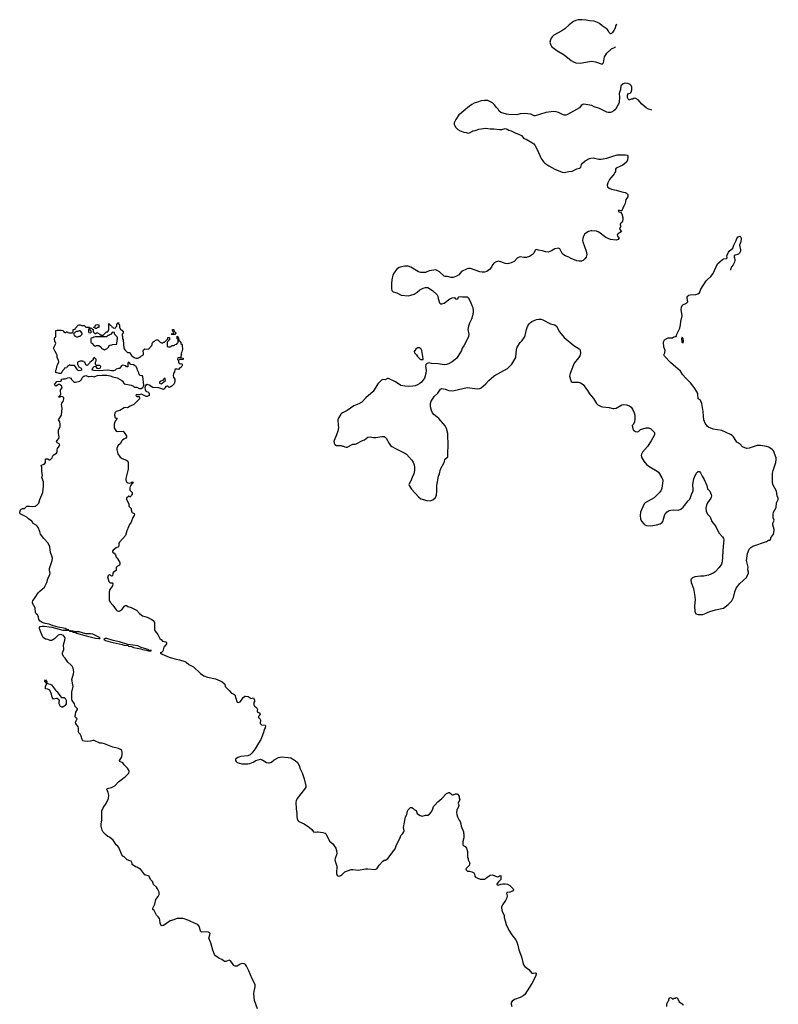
# Model space of a CAD drawing. Header units: inches. Extents: x 1933542 to 2138349, y 524876 to 666658.
# Tile 80 of 81: x 2104442 to 2117577, y 598926 to 615977. Entities that reach past the tile are written whole.
import ezdxf

# ---------------------------------------------------------------- set-up
doc = ezdxf.new("R2010")
doc.units = ezdxf.units.IN
doc.header["$MEASUREMENT"] = 0
for name, color, linetype in [('C1509', 7, 'Continuous'), ('C1519', 7, 'Continuous'), ('C1600', 7, 'Continuous'), ('C1601', 7, 'Continuous'), ('C1610', 7, 'Continuous'), ('C1611', 7, 'Continuous')]:
    doc.layers.add(name, color=color, linetype=linetype)

msp = doc.modelspace()

# ---------------------------------------------------------------- linework, layer by layer
at = {"layer": 'C1509', "color": 6, "elevation": 200}
msp.add_lwpolyline([(2108561, 598850), (2108509, 598990), (2108498, 599110), (2108503, 599150), (2108522, 599230), (2108519, 599270), (2108465, 599365), (2108410, 599505), (2108370, 599589), (2108353, 599613), (2108330, 599629), (2108308, 599632), (2108261, 599619), (2108210, 599589), (2108170, 599584), (2108150, 599598), (2108118, 599650), (2108090, 599678), (2108070, 599688), (2108010, 599669), (2107990, 599669), (2107943, 599703), (2107890, 599727), (2107830, 599767), (2107814, 599790), (2107784, 599864), (2107752, 599990), (2107748, 600000)], dxfattribs=at)
at = {"layer": 'C1519', "color": 6, "elevation": 200}
for points in [[(2113051, 600000), (2113068, 599948), (2113086, 599870), (2113130, 599750), (2113151, 599651), (2113164, 599610), (2113190, 599583), (2113256, 599530), (2113310, 599466), (2113330, 599464), (2113370, 599473), (2113383, 599463), (2113387, 599450), (2113373, 599410), (2113312, 599288), (2113190, 599093), (2113159, 599070), (2113110, 599046), (2113010, 599010), (2112970, 598981), (2112957, 598963), (2112953, 598950), (2112954, 598930), (2112965, 598890)], [(2115649, 598889), (2115649, 598930), (2115666, 598974), (2115679, 598990), (2115689, 599031), (2115710, 599042), (2115734, 599030), (2115750, 599014), (2115762, 599018), (2115770, 599034), (2115790, 599034), (2115810, 599042), (2115832, 599030), (2115862, 598970), (2115922, 598930), (2115932, 598910)]]:
    msp.add_lwpolyline(points, dxfattribs=at)
at = {"layer": 'C1600', "color": 6}
for points, elevation in [([(2107748, 600000), (2107719, 600070), (2107737, 600130), (2107739, 600150), (2107722, 600170), (2107710, 600175), (2107670, 600180), (2107590, 600177), (2107574, 600195), (2107557, 600270), (2107529, 600310), (2107490, 600317), (2107370, 600378), (2107270, 600409), (2107170, 600409), (2107150, 600407), (2107110, 600386), (2107050, 600370), (2106930, 600289), (2106910, 600284), (2106890, 600288), (2106874, 600330), (2106870, 600390), (2106864, 600410), (2106842, 600442), (2106809, 600470), (2106770, 600549), (2106749, 600570), (2106745, 600590), (2106780, 600660), (2106801, 600739), (2106839, 600790), (2106859, 600830), (2106858, 600870), (2106828, 600928), (2106810, 600954), (2106760, 601000), (2106742, 601050), (2106709, 601089), (2106682, 601142), (2106609, 601170), (2106589, 601190), (2106540, 601260), (2106470, 601302), (2106450, 601309), (2106390, 601348), (2106387, 601367), (2106370, 601406), (2106350, 601408), (2106305, 601425), (2106250, 601478), (2106228, 601490), (2106210, 601515), (2106161, 601641), (2106144, 601664), (2106114, 601690), (2106059, 601770), (2105998, 601818), (2105969, 601830), (2105930, 601864), (2105890, 601905), (2105870, 601939), (2105852, 602010), (2105854, 602050), (2105866, 602114), (2105866, 602274), (2105890, 602330), (2105937, 602403), (2105982, 602490), (2105985, 602550), (2105974, 602594), (2105949, 602650), (2105955, 602665), (2106030, 602678), (2106087, 602710), (2106150, 602777), (2106274, 602870), (2106330, 602926), (2106337, 602950), (2106335, 602970), (2106310, 603015), (2106252, 603072), (2106230, 603108), (2106178, 603130), (2106170, 603146), (2106169, 603150), (2106196, 603184), (2106209, 603210), (2106216, 603250), (2106216, 603290), (2106210, 603322), (2106190, 603341), (2106150, 603356), (2106057, 603377), (2105910, 603437), (2105870, 603448), (2105828, 603448), (2105730, 603492), (2105710, 603495), (2105670, 603485), (2105610, 603479), (2105563, 603483), (2105535, 603490), (2105521, 603510), (2105509, 603570), (2105490, 603606), (2105475, 603615), (2105468, 603628), (2105462, 603650), (2105462, 603710), (2105454, 603730), (2105413, 603790), (2105410, 603810), (2105438, 603870), (2105408, 603890), (2105402, 603910), (2105414, 603986), (2105442, 604030), (2105440, 604040), (2105438, 604050), (2105405, 604085), (2105389, 604130), (2105350, 604189), (2105343, 604210), (2105342, 604330), (2105368, 604430), (2105344, 604550), (2105372, 604650), (2105377, 604683), (2105375, 604715), (2105366, 604746), (2105350, 604779), (2105330, 604804), (2105275, 604850), (2105230, 604921), (2105203, 604950), (2105184, 604990), (2105181, 605010), (2105204, 605070), (2105201, 605150), (2105223, 605230), (2105227, 605270), (2105218, 605290), (2105200, 605310), (2105170, 605325), (2105150, 605329), (2105110, 605318), (2105050, 605258), (2105010, 605231), (2104990, 605226), (2104970, 605228), (2104930, 605242), (2104890, 605247), (2104850, 605279), (2104830, 605310), (2104786, 605430), (2104783, 605450), (2104794, 605470), (2104830, 605476), (2104864, 605476), (2104997, 605457), (2105190, 605407), (2105294, 605406), (2105294, 605410), (2105256, 605416), (2105230, 605432), (2105110, 605456), (2105070, 605471), (2105021, 605481), (2104950, 605510), (2104882, 605522), (2104830, 605540), (2104799, 605559), (2104772, 605590), (2104770, 605630), (2104762, 605650), (2104750, 605670), (2104728, 605690), (2104716, 605710), (2104707, 605790), (2104663, 605870), (2104662, 605890), (2104670, 605913), (2104712, 605968), (2104759, 606050), (2104790, 606083), (2104869, 606150), (2104884, 606170), (2104910, 606230), (2104928, 606292), (2104965, 606370), (2104968, 606390), (2104957, 606430), (2104958, 606470), (2105005, 606610), (2105011, 606650), (2105001, 606690), (2104975, 606750), (2104961, 606850), (2104934, 606914), (2104858, 606990), (2104803, 607070), (2104792, 607112), (2104762, 607182), (2104746, 607206), (2104730, 607221), (2104674, 607250), (2104653, 607293), (2104595, 607330), (2104585, 607345), (2104563, 607363), (2104450, 607422), (2104442, 607430), (2104442, 607450), (2104458, 607490), (2104470, 607502), (2104489, 607511), (2104528, 607512), (2104566, 607550), (2104609, 607551), (2104670, 607544), (2104709, 607550), (2104746, 607574), (2104775, 607605), (2104793, 607670), (2104842, 607790), (2104846, 607850), (2104855, 607895), (2104854, 607974), (2104828, 608050), (2104837, 608090), (2104825, 608155), (2104827, 608227), (2104822, 608242), (2104808, 608250), (2104822, 608258), (2104826, 608270), (2104850, 608272), (2104878, 608290), (2104886, 608310), (2104890, 608372), (2104930, 608372), (2104950, 608354), (2104970, 608354), (2105006, 608390), (2105008, 608412), (2105023, 608437), (2105078, 608470), (2105088, 608490), (2105088, 608528), (2105095, 608550), (2105128, 608590), (2105138, 608610), (2105126, 608630), (2105090, 608648), (2105078, 608670), (2105089, 608691), (2105118, 608722), (2105128, 608750), (2105115, 608810), (2105115, 608870), (2105142, 608930), (2105144, 608970), (2105135, 609010), (2105115, 609050), (2105164, 609130), (2105179, 609250), (2105163, 609310), (2105170, 609334), (2105193, 609367), (2105209, 609410), (2105204, 609430), (2105190, 609444), (2105150, 609449), (2105138, 609442), (2105130, 609429), (2105122, 609450), (2105154, 609486), (2105155, 609510), (2105148, 609532), (2105147, 609567), (2105176, 609604), (2105178, 609610), (2105169, 609630), (2105150, 609649), (2105130, 609658), (2105110, 609658), (2105094, 609650), (2105070, 609629), (2105050, 609646), (2105046, 609670), (2105062, 609678), (2105066, 609690), (2105086, 609710), (2105150, 609714), (2105166, 609730), (2105168, 609750), (2105190, 609757), (2105230, 609756), (2105290, 609779), (2105332, 609770), (2105332, 609750), (2105372, 609710), (2105390, 609698), (2105410, 609698), (2105483, 609717), (2105514, 609746), (2105534, 609790), (2105550, 609803), (2105570, 609811), (2105590, 609813), (2105630, 609798), (2105650, 609796), (2105690, 609803), (2105730, 609791), (2105770, 609810), (2105790, 609815), (2105870, 609820), (2105950, 609819), (2106010, 609810), (2106054, 609794), (2106130, 609776), (2106211, 609730), (2106231, 609710), (2106232, 609692), (2106252, 609672), (2106372, 609650), (2106411, 609630), (2106418, 609618), (2106431, 609611), (2106470, 609612), (2106512, 609592), (2106548, 609592), (2106573, 609607), (2106588, 609630), (2106590, 609650), (2106576, 609796), (2106568, 609808), (2106552, 609808), (2106530, 609815), (2106509, 609830), (2106502, 609862), (2106482, 609910), (2106477, 609937), (2106455, 609975), (2106426, 609990), (2106423, 610000)], 200), ([(2105446, 610000), (2105465, 609965), (2105504, 609944), (2105512, 609930), (2105510, 609908), (2105470, 609898), (2105450, 609908), (2105429, 609929), (2105410, 609966), (2105390, 609986), (2105330, 609988), (2105316, 609996), (2105302, 609998), (2105290, 609986), (2105278, 609982), (2105270, 609966), (2105258, 609962), (2105253, 609947), (2105218, 609942), (2105213, 609927), (2105184, 609896), (2105174, 609870), (2105152, 609850), (2105126, 609850), (2105068, 609868), (2105067, 609907), (2105078, 609930), (2105089, 609990), (2105095, 610000)], 200), ([(2105621, 610000), (2105610, 609989), (2105590, 609998), (2105589, 610000)], 200), ([(2106313, 610000), (2106313, 609967), (2106290, 609966), (2106282, 609982), (2106225, 609995), (2106210, 609988), (2106190, 609958), (2106170, 609938), (2106150, 609938), (2106110, 609922), (2106093, 609907), (2106065, 609895), (2106030, 609895), (2105968, 609908), (2105810, 609898), (2105723, 609903), (2105698, 609910), (2105709, 609950), (2105730, 609972), (2105754, 609974), (2105780, 609940), (2105810, 609934), (2105844, 609950), (2105849, 609970), (2105829, 609989), (2105766, 609986), (2105760, 610000)], 200), ([(2107258, 610000), (2107257, 609990), (2107250, 609975), (2107235, 609965), (2107230, 609955), (2107213, 609947), (2107190, 609918), (2107167, 609927), (2107150, 609928), (2107126, 609914), (2107120, 609880), (2107105, 609855), (2107102, 609810), (2107104, 609784), (2107131, 609751), (2107131, 609709), (2107116, 609670), (2107075, 609630), (2107050, 609614), (2107029, 609609), (2107008, 609628), (2106990, 609629), (2106970, 609622), (2106958, 609610), (2106956, 609590), (2106950, 609582), (2106930, 609570), (2106850, 609604), (2106750, 609608), (2106685, 609645), (2106650, 609658), (2106620, 609640), (2106613, 609627), (2106610, 609610), (2106614, 609574), (2106626, 609546), (2106637, 609537), (2106658, 609530), (2106682, 609510), (2106681, 609470), (2106651, 609450), (2106630, 609449), (2106550, 609494), (2106510, 609478), (2106490, 609478), (2106470, 609486), (2106458, 609482), (2106454, 609470), (2106470, 609454), (2106510, 609454), (2106518, 609430), (2106518, 609410), (2106421, 609310), (2106355, 609285), (2106310, 609257), (2106270, 609259), (2106250, 609255), (2106174, 609206), (2106110, 609189), (2106091, 609170), (2106085, 609130), (2106092, 609108), (2106092, 609092), (2106110, 609074), (2106132, 609070), (2106118, 609062), (2106118, 609050), (2106097, 609023), (2106076, 608970), (2106076, 608910), (2106111, 608851), (2106130, 608845), (2106231, 608850), (2106251, 608830), (2106291, 608770), (2106291, 608749), (2106282, 608730), (2106246, 608714), (2106223, 608697), (2106205, 608675), (2106190, 608639), (2106144, 608596), (2106124, 608550), (2106122, 608530), (2106141, 608461), (2106183, 608403), (2106217, 608377), (2106291, 608350), (2106313, 608330), (2106321, 608310), (2106322, 608190), (2106278, 608030), (2106277, 608010), (2106294, 607974), (2106303, 607963), (2106317, 607957), (2106350, 607953), (2106379, 607961), (2106391, 607971), (2106411, 607970), (2106401, 607959), (2106401, 607950), (2106383, 607937), (2106365, 607915), (2106353, 607890), (2106351, 607870), (2106351, 607830), (2106358, 607818), (2106392, 607790), (2106391, 607749), (2106378, 607742), (2106374, 607730), (2106358, 607722), (2106350, 607708), (2106342, 607722), (2106330, 607726), (2106292, 607690), (2106292, 607670), (2106332, 607590), (2106332, 607550), (2106372, 607510), (2106372, 607490), (2106383, 607450), (2106390, 607441), (2106425, 607425), (2106431, 607411), (2106424, 607390), (2106403, 607357), (2106370, 607273), (2106344, 607236), (2106325, 607195), (2106296, 607124), (2106274, 607046), (2106230, 606990), (2106170, 606930), (2106160, 606910), (2106161, 606870), (2106155, 606850), (2106110, 606829), (2106058, 606790), (2106047, 606770), (2106050, 606762), (2106085, 606730), (2106098, 606710), (2106111, 606671), (2106131, 606651), (2106171, 606591), (2106178, 606570), (2106178, 606550), (2106170, 606529), (2106131, 606509), (2106112, 606490), (2106115, 606450), (2106110, 606438), (2106068, 606412), (2106057, 606390), (2106050, 606348), (2106030, 606342), (2106016, 606356), (2105990, 606362), (2105972, 606348), (2105963, 606330), (2105987, 606247), (2106010, 606227), (2106044, 606224), (2106053, 606210), (2106047, 606170), (2106004, 606110), (2105994, 606070), (2105992, 605930), (2106007, 605890), (2106055, 605835), (2106110, 605759), (2106130, 605742), (2106150, 605734), (2106166, 605734), (2106190, 605744), (2106214, 605766), (2106257, 605823), (2106270, 605831), (2106290, 605831), (2106313, 605813), (2106370, 605799), (2106465, 605750), (2106515, 605695), (2106570, 605655), (2106648, 605630), (2106730, 605587), (2106754, 605570), (2106770, 605550), (2106778, 605530), (2106778, 605418), (2106785, 605385), (2106831, 605330), (2106870, 605262), (2106895, 605235), (2106916, 605216), (2106970, 605203), (2106986, 605190), (2106982, 605170), (2106970, 605150), (2106939, 605110), (2106930, 605090), (2106920, 605040), (2106900, 605020), (2106872, 605010), (2106887, 605007), (2106908, 604990), (2106950, 604969), (2107030, 604936), (2107127, 604907), (2107210, 604893), (2107301, 604861), (2107322, 604850), (2107370, 604810), (2107450, 604771), (2107570, 604653), (2107630, 604612), (2107692, 604592), (2107830, 604563), (2107911, 604530), (2107946, 604510), (2107984, 604484), (2107994, 604470), (2108002, 604430), (2108010, 604416), (2108070, 604361), (2108110, 604311), (2108150, 604299), (2108165, 604285), (2108202, 604170), (2108210, 604159), (2108230, 604151), (2108257, 604163), (2108281, 604190), (2108310, 604241), (2108339, 604261), (2108350, 604264), (2108396, 604255), (2108450, 604221), (2108490, 604231), (2108508, 604190), (2108506, 604170), (2108496, 604150), (2108498, 604110), (2108510, 604091), (2108545, 604065), (2108558, 604030), (2108552, 604010), (2108554, 603990), (2108590, 603976), (2108603, 603950), (2108598, 603930), (2108578, 603910), (2108578, 603890), (2108606, 603866), (2108611, 603851), (2108607, 603787), (2108615, 603775), (2108630, 603767), (2108690, 603762), (2108698, 603750), (2108691, 603711), (2108677, 603683), (2108666, 603630), (2108618, 603510), (2108578, 603450), (2108522, 603350), (2108470, 603279), (2108430, 603247), (2108390, 603229), (2108270, 603216), (2108220, 603200), (2108201, 603190), (2108179, 603170), (2108178, 603150), (2108188, 603130), (2108210, 603114), (2108290, 603088), (2108390, 603088), (2108427, 603093), (2108483, 603117), (2108530, 603146), (2108570, 603160), (2108610, 603168), (2108650, 603155), (2108716, 603116), (2108748, 603108), (2108770, 603107), (2108802, 603118), (2108850, 603157), (2108921, 603199), (2108970, 603210), (2109090, 603202), (2109134, 603194), (2109209, 603149), (2109250, 603112), (2109282, 603062), (2109301, 603001), (2109335, 602935), (2109370, 602830), (2109399, 602710), (2109395, 602685), (2109376, 602650), (2109308, 602572), (2109248, 602492), (2109229, 602450), (2109226, 602426), (2109228, 602310), (2109242, 602230), (2109240, 602170), (2109245, 602145), (2109260, 602110), (2109274, 602094), (2109366, 602050), (2109459, 601990), (2109501, 601950), (2109530, 601910), (2109566, 601906), (2109590, 601913), (2109610, 601913), (2109690, 601900), (2109730, 601888), (2109750, 601873), (2109805, 601750), (2109857, 601710), (2109914, 601630), (2109930, 601590), (2109931, 601530), (2109903, 601450), (2109900, 601430), (2109908, 601390), (2109936, 601316), (2109930, 601190), (2109937, 601157), (2109948, 601148), (2109970, 601146), (2109990, 601153), (2110000, 601159)], 200), ([(2110000, 609137), (2109983, 609117), (2109967, 609090), (2109951, 609050), (2109955, 608955), (2109963, 608910), (2109951, 608850), (2109930, 608788), (2109885, 608690), (2109882, 608670), (2109885, 608645), (2109900, 608620), (2109925, 608605), (2110000, 608602)], 300)]:
    msp.add_lwpolyline(points, dxfattribs=dict(at, elevation=elevation))
at = {"layer": 'C1600', "color": 6, "elevation": 200}
for points in [[(2106950, 609766), (2106912, 609728), (2106884, 609716), (2106862, 609698), (2106865, 609685), (2106890, 609672), (2106910, 609682), (2106966, 609730), (2106962, 609762)], [(2105324, 605396), (2105306, 605394), (2105306, 605390), (2105359, 605379), (2105361, 605370), (2105404, 605364), (2105419, 605359), (2105427, 605350), (2105594, 605306), (2105752, 605268), (2105810, 605259), (2105830, 605263), (2105836, 605270), (2105710, 605335), (2105670, 605344), (2105590, 605344), (2105470, 605375), (2105398, 605378), (2105366, 605386), (2105368, 605390)], [(2105920, 605260), (2105896, 605250), (2105930, 605226), (2106010, 605204), (2106218, 605158), (2106250, 605146), (2106318, 605138), (2106327, 605130), (2106380, 605120), (2106410, 605107), (2106541, 605081), (2106570, 605069), (2106640, 605060), (2106670, 605048), (2106710, 605048), (2106722, 605050), (2106678, 605058), (2106669, 605070), (2106544, 605104), (2106490, 605131), (2106316, 605156), (2106170, 605204), (2106063, 605223), (2105950, 605259)], [(2105170, 604069), (2105150, 604081), (2105128, 604130), (2105124, 604150), (2105129, 604190), (2105121, 604201), (2105090, 604221), (2105078, 604222), (2105029, 604209), (2105006, 604246), (2104995, 604295), (2104965, 604365), (2104930, 604382), (2104888, 604388), (2104889, 604430), (2104908, 604470), (2104906, 604490), (2104878, 604510), (2104878, 604530), (2104890, 604542), (2104910, 604512), (2104911, 604491), (2104924, 604484), (2104970, 604470), (2104990, 604456), (2105063, 604363), (2105090, 604336), (2105153, 604253), (2105170, 604240), (2105210, 604239), (2105230, 604230), (2105246, 604190), (2105246, 604130), (2105230, 604102), (2105190, 604074)]]:
    msp.add_lwpolyline(points, close=True, dxfattribs=at)
at = {"layer": 'C1601', "color": 6, "elevation": 200}
for points in [[(2105095, 610000), (2105102, 610010), (2105118, 610050), (2105116, 610076), (2105089, 610129), (2105088, 610168), (2105082, 610190), (2105055, 610230), (2105029, 610290), (2105068, 610370), (2105048, 610410), (2105046, 610450), (2105048, 610472), (2105062, 610478), (2105066, 610490), (2105070, 610592), (2105090, 610602), (2105158, 610598), (2105192, 610592), (2105198, 610578), (2105230, 610562), (2105238, 610562), (2105250, 610574), (2105270, 610574), (2105278, 610558), (2105290, 610554), (2105350, 610554), (2105362, 610558), (2105366, 610570), (2105367, 610613), (2105402, 610618), (2105407, 610633), (2105456, 610684), (2105469, 610691), (2105490, 610691), (2105510, 610682), (2105560, 610680), (2105590, 610654), (2105650, 610654), (2105658, 610638), (2105693, 610633), (2105698, 610618), (2105714, 610610), (2105714, 610570), (2105744, 610544), (2105756, 610544), (2105770, 610554), (2105787, 610553), (2105832, 610532), (2105850, 610514), (2105890, 610514), (2105946, 610570), (2105967, 610573), (2105976, 610584), (2105987, 610613), (2105987, 610713), (2105994, 610710), (2105998, 610698), (2106010, 610694), (2106034, 610670), (2106038, 610658), (2106053, 610653), (2106058, 610638), (2106090, 610634), (2106102, 610638), (2106107, 610653), (2106126, 610670), (2106126, 610710), (2106142, 610718), (2106150, 610734), (2106154, 610730), (2106154, 610710), (2106171, 610691), (2106172, 610650), (2106190, 610614), (2106210, 610602), (2106234, 610570), (2106234, 610550), (2106214, 610530), (2106214, 610510), (2106222, 610490), (2106222, 610450), (2106232, 610430), (2106245, 610290), (2106250, 610274), (2106260, 610260), (2106310, 610214), (2106351, 610211), (2106380, 610160), (2106424, 610124), (2106453, 610113), (2106487, 610113), (2106502, 610118), (2106510, 610134), (2106530, 610134), (2106550, 610154), (2106586, 610170), (2106586, 610210), (2106578, 610230), (2106578, 610250), (2106583, 610257), (2106610, 610274), (2106670, 610272), (2106730, 610334), (2106738, 610350), (2106738, 610370), (2106748, 610390), (2106770, 610412), (2106810, 610434), (2106833, 610433), (2106874, 610390), (2106910, 610374), (2106922, 610378), (2106928, 610392), (2106950, 610394), (2106990, 610434), (2107002, 610438), (2107007, 610473), (2107030, 610474), (2107034, 610470), (2107034, 610430), (2107018, 610422), (2107014, 610410), (2106994, 610390), (2106994, 610330), (2106998, 610318), (2107010, 610314), (2107050, 610314), (2107062, 610318), (2107070, 610334), (2107110, 610334), (2107122, 610338), (2107130, 610354), (2107162, 610358), (2107167, 610373), (2107182, 610378), (2107186, 610390), (2107186, 610430), (2107182, 610442), (2107166, 610450), (2107166, 610490), (2107170, 610494), (2107178, 610478), (2107192, 610470), (2107198, 610418), (2107213, 610413), (2107218, 610398), (2107234, 610390), (2107234, 610370), (2107254, 610350), (2107254, 610310), (2107262, 610290), (2107261, 610270), (2107250, 610226), (2107234, 610190), (2107242, 610170), (2107234, 610150), (2107234, 610130), (2107238, 610118), (2107270, 610114), (2107274, 610110), (2107274, 610090), (2107206, 610086), (2107207, 610093), (2107222, 610098), (2107226, 610110), (2107222, 610122), (2107210, 610126), (2107178, 610122), (2107174, 610090), (2107194, 610074), (2107194, 610050), (2107205, 610025), (2107230, 610018), (2107250, 610022), (2107258, 610010), (2107258, 610000)], [(2105760, 610000), (2105755, 610010), (2105756, 610044), (2105766, 610070), (2105766, 610090), (2105762, 610102), (2105747, 610107), (2105742, 610122), (2105730, 610126), (2105714, 610110), (2105713, 610087), (2105658, 610042), (2105651, 610030), (2105621, 610000)], [(2105589, 610000), (2105570, 610046), (2105546, 610050), (2105542, 610062), (2105530, 610066), (2105490, 610066), (2105454, 610050), (2105442, 610038), (2105444, 610004), (2105446, 610000)], [(2106423, 610000), (2106422, 610002), (2106367, 610007), (2106330, 610046), (2106318, 610042), (2106314, 610030), (2106313, 610000)]]:
    msp.add_lwpolyline(points, dxfattribs=at)
for points in [[(2105650, 610626), (2105638, 610622), (2105634, 610610), (2105634, 610570), (2105638, 610558), (2105670, 610554), (2105686, 610570), (2105682, 610582), (2105667, 610587), (2105662, 610622)], [(2105770, 610626), (2105747, 610627), (2105742, 610642), (2105727, 610647), (2105727, 610653), (2105742, 610658), (2105746, 610670), (2105766, 610690), (2105790, 610698), (2105810, 610694), (2105814, 610690), (2105814, 610650), (2105810, 610646), (2105790, 610646)], [(2107070, 610526), (2107066, 610530), (2107070, 610534), (2107102, 610538), (2107106, 610550), (2107102, 610582), (2107086, 610590), (2107086, 610610), (2107090, 610614), (2107113, 610613), (2107118, 610578), (2107130, 610574), (2107138, 610558), (2107154, 610550), (2107138, 610542), (2107130, 610526)], [(2105490, 610586), (2105470, 610586), (2105450, 610578), (2105422, 610578), (2105410, 610566), (2105398, 610562), (2105393, 610547), (2105378, 610542), (2105374, 610530), (2105378, 610518), (2105393, 610513), (2105398, 610498), (2105424, 610484), (2105450, 610482), (2105470, 610494), (2105490, 610494), (2105526, 610530), (2105526, 610550)], [(2106050, 610566), (2106013, 610527), (2105998, 610522), (2105990, 610506), (2105970, 610506), (2105947, 610487), (2105753, 610487), (2105724, 610476), (2105710, 610466), (2105678, 610462), (2105674, 610450), (2105674, 610390), (2105678, 610378), (2105693, 610373), (2105734, 610330), (2105750, 610322), (2105770, 610334), (2105810, 610334), (2105837, 610317), (2105850, 610294), (2105870, 610274), (2105892, 610272), (2105910, 610262), (2105928, 610272), (2105950, 610274), (2105986, 610310), (2105986, 610330), (2106000, 610340), (2106036, 610344), (2106050, 610352), (2106122, 610358), (2106128, 610430), (2106138, 610450), (2106138, 610470), (2106130, 610486), (2106086, 610530), (2106082, 610562)]]:
    msp.add_lwpolyline(points, close=True, dxfattribs=at)
at = {"layer": 'C1610', "color": 6}
for points, elevation in [([(2110000, 608602), (2110010, 608602), (2110030, 608592), (2110050, 608592), (2110070, 608578), (2110092, 608572), (2110110, 608576), (2110210, 608625), (2110250, 608625), (2110270, 608631), (2110378, 608690), (2110410, 608703), (2110470, 608747), (2110510, 608755), (2110570, 608743), (2110610, 608740), (2110710, 608759), (2110750, 608756), (2110770, 608748), (2110790, 608730), (2110838, 608638), (2110865, 608605), (2110886, 608586), (2110948, 608548), (2111110, 608471), (2111141, 608450), (2111230, 608350), (2111254, 608314), (2111270, 608270), (2111278, 608230), (2111276, 608170), (2111268, 608112), (2111235, 608050), (2111214, 607990), (2111181, 607930), (2111183, 607910), (2111226, 607846), (2111350, 607711), (2111390, 607682), (2111490, 607653), (2111550, 607646), (2111598, 607662), (2111639, 607701), (2111657, 607743), (2111667, 607813), (2111664, 607910), (2111694, 608070), (2111712, 608112), (2111728, 608190), (2111790, 608311), (2111806, 608354), (2111821, 608379), (2111853, 608407), (2111858, 608422), (2111855, 608485), (2111862, 608590), (2111854, 608810), (2111830, 608899), (2111810, 608944), (2111697, 609070), (2111610, 609140), (2111588, 609170), (2111571, 609210), (2111556, 609270), (2111555, 609330), (2111567, 609370), (2111599, 609421), (2111621, 609450), (2111681, 609510), (2111730, 609576), (2111750, 609590), (2111810, 609581), (2111870, 609555), (2111930, 609550), (2111966, 609554), (2112113, 609587), (2112190, 609610), (2112370, 609582), (2112408, 609590), (2112430, 609603), (2112511, 609669), (2112564, 609730), (2112659, 609810), (2112890, 609938), (2112953, 610000)], 300), ([(2111476, 610000), (2111467, 609973), (2111481, 609910), (2111473, 609850), (2111449, 609770), (2111419, 609721), (2111401, 609699), (2111370, 609676), (2111330, 609655), (2111290, 609637), (2111250, 609630), (2111170, 609625), (2111111, 609629), (2111044, 609644), (2110950, 609705), (2110830, 609764), (2110810, 609761), (2110770, 609741), (2110730, 609743), (2110705, 609735), (2110641, 609670), (2110564, 609536), (2110434, 609430), (2110364, 609356), (2110316, 609324), (2110230, 609288), (2110113, 609207), (2110033, 609167), (2110010, 609149), (2110000, 609137)], 300), ([(2114033, 610000), (2113973, 609850), (2113964, 609804), (2113982, 609730), (2113992, 609712), (2114010, 609702), (2114117, 609697), (2114150, 609688), (2114200, 609660), (2114276, 609556), (2114310, 609495), (2114378, 609418), (2114427, 609330), (2114450, 609309), (2114510, 609279), (2114532, 609272), (2114650, 609260), (2114710, 609243), (2114730, 609243), (2114770, 609251), (2114870, 609305), (2114890, 609310), (2114950, 609309), (2114999, 609290), (2115030, 609265), (2115054, 609230), (2115082, 609170), (2115092, 609130), (2115095, 609065), (2115085, 609010), (2115070, 608975), (2115048, 608950), (2115056, 608890), (2115070, 608867), (2115104, 608844), (2115139, 608840), (2115154, 608846), (2115190, 608877), (2115290, 608911), (2115330, 608911), (2115370, 608892), (2115431, 608830), (2115436, 608810), (2115431, 608790), (2115378, 608682), (2115310, 608585), (2115225, 608490), (2115207, 608453), (2115205, 608430), (2115217, 608390), (2115251, 608330), (2115296, 608276), (2115350, 608233), (2115478, 608158), (2115500, 608140), (2115563, 608043), (2115576, 608010), (2115576, 607990), (2115558, 607862), (2115548, 607830), (2115528, 607792), (2115430, 607696), (2115270, 607607), (2115255, 607590), (2115208, 607490), (2115193, 607450), (2115185, 607390), (2115191, 607331), (2115211, 607291), (2115250, 607246), (2115268, 607228), (2115297, 607217), (2115370, 607213), (2115468, 607228), (2115531, 607249), (2115564, 607270), (2115575, 607285), (2115610, 607407), (2115650, 607454), (2115690, 607476), (2115715, 607485), (2115770, 607489), (2115850, 607484), (2115890, 607503), (2115930, 607535), (2116015, 607645), (2116044, 607676), (2116058, 607702), (2116080, 607770), (2116101, 607810), (2116105, 607830), (2116097, 607930), (2116112, 608028), (2116135, 608085), (2116154, 608106), (2116162, 608130), (2116170, 608138), (2116190, 608151), (2116210, 608150), (2116230, 608127), (2116259, 608070), (2116294, 608014), (2116341, 607910), (2116353, 607853), (2116394, 607814), (2116416, 607756), (2116419, 607730), (2116417, 607710), (2116409, 607691), (2116350, 607610), (2116332, 607570), (2116322, 607518), (2116328, 607468), (2116352, 607412), (2116390, 607374), (2116406, 607350), (2116428, 607288), (2116498, 607198), (2116550, 607091), (2116610, 607019), (2116628, 606990), (2116635, 606970), (2116620, 606860), (2116608, 606590), (2116593, 606550), (2116552, 606488), (2116485, 606415), (2116448, 606392), (2116370, 606358), (2116290, 606342), (2116230, 606340), (2116134, 606326), (2116090, 606312), (2116068, 606290), (2116064, 606270), (2116068, 606230), (2116106, 606126), (2116134, 605990), (2116138, 605930), (2116125, 605825), (2116131, 605730), (2116150, 605685), (2116190, 605676), (2116270, 605678), (2116330, 605698), (2116349, 605711), (2116393, 605727), (2116490, 605755), (2116630, 605787), (2116708, 605850), (2116770, 605912), (2116799, 605970), (2116825, 606070), (2116850, 606131), (2116910, 606211), (2117024, 606316), (2117061, 606390), (2117061, 606410), (2117049, 606450), (2117053, 606493), (2117026, 606610), (2117045, 606730), (2117072, 606808), (2117102, 606838), (2117139, 606860), (2117370, 606941), (2117410, 606962), (2117434, 606966), (2117448, 606990), (2117448, 607010), (2117460, 607020), (2117493, 607067), (2117508, 607130), (2117508, 607150), (2117484, 607230), (2117484, 607250), (2117489, 607270), (2117501, 607290), (2117504, 607310), (2117489, 607350), (2117486, 607414), (2117494, 607450), (2117539, 607530), (2117544, 607610), (2117577, 607670), (2117576, 607690), (2117559, 607730), (2117544, 607810), (2117485, 607930), (2117475, 607970), (2117474, 608070), (2117479, 608121), (2117490, 608170), (2117534, 608310), (2117543, 608363), (2117541, 608390), (2117493, 608510), (2117470, 608535), (2117412, 608572), (2117370, 608586), (2117270, 608603), (2117210, 608603), (2117070, 608559), (2117030, 608553), (2117000, 608560), (2116960, 608580), (2116910, 608629), (2116861, 608661), (2116839, 608690), (2116804, 608750), (2116776, 608776), (2116750, 608793), (2116602, 608862), (2116450, 608887), (2116370, 608918), (2116353, 608930), (2116313, 608990), (2116290, 609048), (2116281, 609110), (2116278, 609190), (2116255, 609330), (2116229, 609389), (2116189, 609409), (2116183, 609490), (2116170, 609528), (2116119, 609610), (2116059, 609690), (2115972, 609772), (2115927, 609827), (2115884, 609890), (2115758, 610000)], 300), ([(2110000, 601159), (2110017, 601170), (2110070, 601217), (2110182, 601258), (2110210, 601260), (2110310, 601251), (2110430, 601270), (2110470, 601272), (2110590, 601258), (2110624, 601270), (2110664, 601336), (2110730, 601406), (2110750, 601419), (2110777, 601423), (2110815, 601450), (2110941, 601619), (2110966, 601690), (2111029, 601810), (2111044, 601850), (2111070, 601876), (2111092, 601910), (2111098, 601930), (2111089, 601990), (2111124, 602170), (2111143, 602210), (2111155, 602270), (2111170, 602292), (2111209, 602331), (2111230, 602332), (2111250, 602322), (2111270, 602302), (2111304, 602284), (2111326, 602230), (2111346, 602210), (2111374, 602194), (2111410, 602186), (2111470, 602202), (2111510, 602203), (2111540, 602220), (2111570, 602258), (2111597, 602310), (2111607, 602350), (2111622, 602370), (2111681, 602430), (2111754, 602490), (2111830, 602578), (2111870, 602592), (2111890, 602594), (2111898, 602578), (2111913, 602573), (2111918, 602558), (2111930, 602554), (2111950, 602554), (2111990, 602572), (2112010, 602572), (2112024, 602564), (2112054, 602530), (2112054, 602490), (2112062, 602470), (2112032, 602410), (2112042, 602390), (2112045, 602370), (2112041, 602350), (2112013, 602287), (2112007, 602250), (2112011, 602210), (2112025, 602170), (2112053, 602113), (2112071, 602090), (2112082, 602050), (2112085, 602010), (2112125, 601910), (2112125, 601890), (2112131, 601870), (2112131, 601810), (2112113, 601747), (2112114, 601690), (2112134, 601670), (2112157, 601657), (2112178, 601630), (2112196, 601570), (2112198, 601470), (2112205, 601450), (2112205, 601425), (2112234, 601370), (2112232, 601350), (2112222, 601330), (2112165, 601270), (2112170, 601254), (2112193, 601233), (2112231, 601231), (2112270, 601222), (2112294, 601210), (2112304, 601204), (2112318, 601178), (2112324, 601144), (2112334, 601130), (2112413, 601093), (2112490, 601094), (2112510, 601102), (2112535, 601130), (2112590, 601164), (2112630, 601167), (2112710, 601136), (2112730, 601138), (2112750, 601151), (2112770, 601154), (2112771, 601089), (2112730, 601048), (2112710, 601018), (2112706, 601010), (2112712, 600992), (2112730, 600987), (2112770, 601006), (2112810, 601011), (2112849, 601011), (2112890, 601005), (2112930, 600985), (2112985, 600925), (2112992, 600910), (2112985, 600890), (2112976, 600884), (2112930, 600866), (2112890, 600864), (2112871, 600850), (2112883, 600803), (2112879, 600770), (2112855, 600725), (2112801, 600650), (2112786, 600610), (2112785, 600590), (2112796, 600530), (2112831, 600471), (2112831, 600430), (2112847, 600370), (2112867, 600310), (2112912, 600212), (2112962, 600130), (2113024, 600050), (2113047, 600010), (2113051, 600000)], 200)]:
    msp.add_lwpolyline(points, dxfattribs=dict(at, elevation=elevation))
at = {"layer": 'C1611', "color": 6, "elevation": 300}
for points in [[(2114183, 615977), (2114110, 615975), (2114070, 615965), (2114030, 615944), (2113957, 615890), (2113880, 615820), (2113830, 615784), (2113690, 615706), (2113660, 615680), (2113643, 615657), (2113631, 615630), (2113624, 615590), (2113631, 615550), (2113653, 615513), (2113742, 615442), (2113869, 615369), (2113990, 615271), (2114030, 615245), (2114070, 615228), (2114145, 615225), (2114310, 615254), (2114350, 615256), (2114410, 615245), (2114530, 615205), (2114549, 615231), (2114570, 615332), (2114589, 615370), (2114610, 615398), (2114689, 615470), (2114750, 615502), (2114759, 615509)], [(2114782, 615896), (2114771, 615890), (2114756, 615870), (2114751, 615830), (2114730, 615789), (2114706, 615754), (2114690, 615738), (2114670, 615729), (2114640, 615760), (2114629, 615790), (2114615, 615810), (2114530, 615869), (2114484, 615910), (2114449, 615930), (2114390, 615950), (2114310, 615956), (2114250, 615970), (2114183, 615977)], [(2115386, 614410), (2115377, 614417), (2115330, 614430), (2115290, 614452), (2115213, 614513), (2115150, 614589), (2115110, 614614), (2115084, 614616), (2115057, 614603), (2115030, 614598), (2114990, 614582), (2114965, 614630), (2114964, 614670), (2114983, 614697), (2115014, 614706), (2115030, 614722), (2115040, 614760), (2115040, 614810), (2115030, 614839), (2115010, 614857), (2114970, 614871), (2114930, 614875), (2114908, 614872), (2114890, 614864), (2114851, 614830), (2114843, 614770), (2114822, 614698), (2114826, 614630), (2114821, 614550), (2114810, 614513), (2114791, 614490), (2114764, 614430), (2114730, 614398), (2114690, 614373), (2114670, 614367), (2114630, 614369), (2114610, 614376), (2114479, 614439), (2114389, 614470), (2114348, 614490), (2114246, 614510), (2114210, 614512), (2114190, 614509), (2114162, 614490), (2114136, 614450), (2113930, 614332), (2113898, 614322), (2113870, 614323), (2113850, 614330), (2113770, 614371), (2113730, 614382), (2113690, 614386), (2113550, 614367), (2113443, 614337), (2113370, 614309), (2113350, 614312), (2113290, 614342), (2113190, 614350), (2113110, 614345), (2113050, 614331), (2112910, 614336), (2112870, 614341), (2112770, 614372), (2112745, 614390), (2112724, 614430), (2112697, 614457), (2112665, 614505), (2112630, 614539), (2112550, 614575), (2112490, 614580), (2112432, 614570), (2112369, 614551), (2112310, 614529), (2112270, 614507), (2112230, 614481), (2112130, 614401), (2112084, 614356), (2112046, 614330), (2111994, 614246), (2111967, 614190), (2111967, 614170), (2111971, 614150), (2111991, 614110), (2112030, 614075), (2112070, 614051), (2112130, 614027), (2112170, 614024), (2112210, 614014), (2112230, 614017), (2112270, 614043), (2112290, 614050), (2112330, 614056), (2112390, 614078), (2112470, 614095), (2112510, 614099), (2112590, 614084), (2112650, 614085), (2112750, 614076), (2112790, 614077), (2112850, 614091), (2112882, 614082), (2112910, 614062), (2112954, 614054), (2113031, 614010), (2113076, 613996), (2113130, 613971), (2113170, 613921), (2113210, 613906), (2113312, 613852), (2113344, 613824), (2113361, 613801), (2113401, 613730), (2113473, 613573), (2113513, 613513), (2113536, 613490), (2113605, 613445), (2113710, 613388), (2113834, 613334), (2113872, 613332), (2113950, 613348), (2114007, 613353), (2114086, 613394), (2114135, 613405), (2114146, 613410), (2114156, 613424), (2114167, 613470), (2114184, 613490), (2114233, 613530), (2114310, 613572), (2114330, 613578), (2114370, 613582), (2114470, 613560), (2114510, 613562), (2114610, 613578), (2114710, 613616), (2114790, 613634), (2114930, 613637), (2114958, 613630), (2114971, 613611), (2114971, 613590), (2114966, 613550), (2114951, 613510), (2114884, 613456), (2114770, 613405), (2114757, 613390), (2114757, 613350), (2114748, 613330), (2114736, 613310), (2114654, 613210), (2114626, 613150), (2114616, 613110), (2114622, 613082), (2114650, 613058), (2114690, 613041), (2114770, 613026), (2114870, 612993), (2114924, 612984), (2114950, 612971), (2114971, 612950), (2114971, 612910), (2114940, 612860), (2114924, 612796), (2114904, 612750), (2114890, 612729), (2114870, 612668), (2114850, 612666), (2114830, 612673), (2114807, 612670), (2114814, 612650), (2114842, 612642), (2114870, 612612), (2114887, 612550), (2114886, 612514), (2114881, 612490), (2114870, 612468), (2114842, 612450), (2114834, 612430), (2114842, 612422), (2114845, 612390), (2114825, 612350), (2114861, 612310), (2114838, 612290), (2114805, 612275), (2114785, 612250), (2114794, 612230), (2114814, 612210), (2114816, 612190), (2114804, 612170), (2114770, 612160), (2114669, 612170), (2114590, 612206), (2114470, 612296), (2114430, 612315), (2114350, 612323), (2114330, 612321), (2114290, 612309), (2114230, 612269), (2114204, 612230), (2114191, 612190), (2114188, 612152), (2114193, 612130), (2114250, 611970), (2114263, 611910), (2114253, 611867), (2114230, 611834), (2114196, 611804), (2114170, 611796), (2114130, 611793), (2114090, 611801), (2113990, 611842), (2113950, 611865), (2113874, 611894), (2113835, 611930), (2113797, 612010), (2113770, 612022), (2113710, 612006), (2113648, 611972), (2113590, 611953), (2113550, 611954), (2113490, 611975), (2113425, 611985), (2113390, 611998), (2113370, 611983), (2113344, 611936), (2113324, 611910), (2113270, 611873), (2113210, 611860), (2113170, 611860), (2113110, 611868), (2113090, 611862), (2113056, 611844), (2113001, 611790), (2112950, 611766), (2112910, 611755), (2112890, 611751), (2112850, 611756), (2112790, 611778), (2112730, 611793), (2112690, 611785), (2112656, 611764), (2112630, 611730), (2112611, 611690), (2112579, 611650), (2112530, 611616), (2112490, 611602), (2112450, 611603), (2112409, 611610), (2112247, 611667), (2112211, 611669), (2112190, 611665), (2112090, 611617), (2112043, 611557), (2112005, 611535), (2111948, 611512), (2111910, 611510), (2111850, 611527), (2111810, 611527), (2111790, 611535), (2111709, 611610), (2111670, 611636), (2111650, 611643), (2111610, 611641), (2111533, 611627), (2111470, 611601), (2111390, 611598), (2111350, 611609), (2111213, 611693), (2111170, 611710), (2111110, 611710), (2111032, 611690), (2111010, 611683), (2110991, 611670), (2110967, 611650), (2110924, 611590), (2110905, 611550), (2110886, 611470), (2110878, 611410), (2110880, 611320), (2110888, 611288), (2110910, 611264), (2110970, 611246), (2111050, 611208), (2111170, 611196), (2111216, 611204), (2111274, 611226), (2111322, 611258), (2111370, 611300), (2111430, 611330), (2111470, 611340), (2111510, 611337), (2111588, 611288), (2111671, 611210), (2111681, 611190), (2111687, 611150), (2111710, 611071), (2111730, 611057), (2111750, 611054), (2111794, 611070), (2111890, 611144), (2111930, 611161), (2111970, 611163), (2111990, 611144), (2112010, 611136), (2112033, 611150), (2112036, 611164), (2112045, 611175), (2112070, 611183), (2112110, 611177), (2112170, 611179), (2112190, 611175), (2112207, 611167), (2112250, 611090), (2112268, 611030), (2112288, 610990), (2112296, 610930), (2112296, 610910), (2112284, 610850), (2112264, 610790), (2112230, 610722), (2112211, 610670), (2112203, 610610), (2112216, 610530), (2112211, 610490), (2112162, 610378), (2112133, 610327), (2112104, 610290), (2112090, 610249), (2112047, 610170), (2112010, 610117), (2111983, 610090), (2111930, 610050), (2111864, 610016), (2111830, 610005), (2111790, 610001), (2111690, 610015), (2111570, 610021), (2111530, 610034), (2111497, 610023), (2111485, 610015), (2111477, 610003), (2111476, 610000)], [(2115758, 610000), (2115710, 610042), (2115604, 610150), (2115595, 610170), (2115615, 610205), (2115621, 610250), (2115594, 610310), (2115590, 610390), (2115595, 610410), (2115608, 610432), (2115646, 610454), (2115670, 610465), (2115730, 610465), (2115748, 610470), (2115770, 610485), (2115793, 610493), (2115807, 610493), (2115816, 610504), (2115818, 610530), (2115870, 610632), (2115886, 610690), (2115892, 610748), (2115912, 610850), (2115909, 610891), (2115896, 610950), (2115901, 610999), (2115910, 611026), (2115922, 611038), (2115990, 611067), (2116009, 611090), (2115998, 611150), (2116000, 611170), (2116010, 611190), (2116030, 611204), (2116050, 611209), (2116150, 611218), (2116184, 611230), (2116210, 611247), (2116235, 611310), (2116328, 611452), (2116350, 611476), (2116410, 611528), (2116450, 611582), (2116524, 611750), (2116610, 611823), (2116634, 611834), (2116679, 611841), (2116689, 611850), (2116687, 611890), (2116714, 611950), (2116729, 611970), (2116790, 612019), (2116805, 612070), (2116849, 612150), (2116861, 612190), (2116882, 612218), (2116910, 612226), (2116926, 612210), (2116933, 612190), (2116928, 612130), (2116908, 612070), (2116921, 611990), (2116920, 611970), (2116906, 611934), (2116890, 611916), (2116872, 611908), (2116830, 611901), (2116814, 611890), (2116813, 611870), (2116820, 611850), (2116825, 611810), (2116820, 611780), (2116793, 611730), (2116764, 611696), (2116748, 611652), (2116747, 611641)], [(2112953, 610000), (2112964, 610010), (2113032, 610128), (2113045, 610270), (2113056, 610304), (2113110, 610386), (2113140, 610420), (2113180, 610480), (2113194, 610510), (2113217, 610610), (2113237, 610663), (2113266, 610710), (2113287, 610733), (2113311, 610749), (2113390, 610783), (2113430, 610791), (2113470, 610791), (2113501, 610781), (2113630, 610708), (2113710, 610694), (2113736, 610670), (2113790, 610570), (2113870, 610471), (2114034, 610334), (2114130, 610277), (2114138, 610270), (2114147, 610250), (2114152, 610209), (2114142, 610158), (2114120, 610120), (2114044, 610030), (2114033, 610000)]]:
    msp.add_lwpolyline(points, dxfattribs=at)
for points in [[(2115910, 610478), (2115903, 610457), (2115908, 610390), (2115910, 610385), (2115930, 610381), (2115937, 610410), (2115930, 610458)], [(2111350, 610296), (2111330, 610293), (2111301, 610270), (2111284, 610250), (2111274, 610230), (2111279, 610210), (2111313, 610173), (2111330, 610146), (2111370, 610106), (2111390, 610092), (2111410, 610092), (2111426, 610094), (2111428, 610112), (2111405, 610250), (2111393, 610273), (2111370, 610293)]]:
    msp.add_lwpolyline(points, close=True, dxfattribs=at)

doc.saveas('drawing.dxf')
